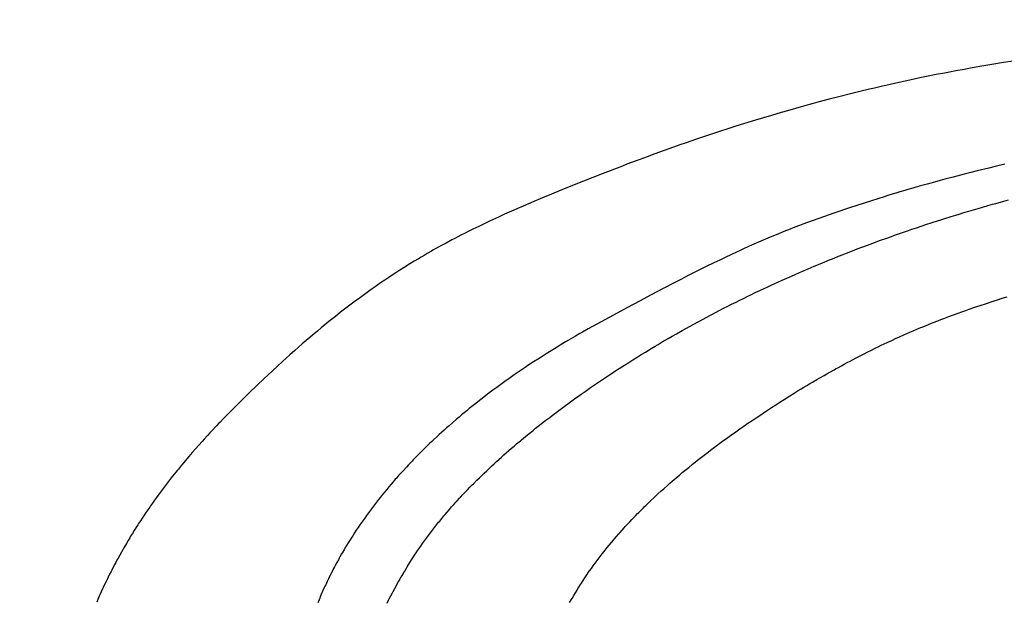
# Model space of a CAD drawing. Header units: inches. Extents: x 0 to 16, y 0 to 10.
# Tile 17 of 38: x 13.448 to 13.703, y 1.665 to 1.816. Entities that reach past the tile are written whole.
import ezdxf

# ---------------------------------------------------------------- set-up
doc = ezdxf.new("R2010")
doc.units = ezdxf.units.IN
doc.header["$LTSCALE"] = 0.935
doc.header["$MEASUREMENT"] = 0
doc.layers.get('0').update_dxf_attribs({"linetype": 'CONTINUOUS'})
doc.styles.get("Standard").update_dxf_attribs({"font": 'txt', "width": 0.8})
doc.dimstyles.get("Standard").update_dxf_attribs({"dimtxt": 0.15625, "dimasz": 0.1875, "dimexe": 0.125, "dimexo": 0.0625, "dimgap": 0.09, "dimtad": 0, "dimtih": 1, "dimtoh": 1, "dimzin": 4, "dimdsep": 46, "dimtxsty": 'Standard', "dimblk": '_FILLED', "dimblk1": '_FILLED', "dimblk2": '_FILLED', "dimcen": 0.09, "dimazin": 1, "dimtp": 0.01, "dimtm": 0.01, "dimtfac": 1, "dimtofl": 0, "dimtmove": 0, "dimatfit": 3, "dimldrblk": '_FILLED', "dimfxl": 1, "dimtolj": 1, "dimtzin": 4, "dimarcsym": 0})

# ---------------------------------------------------------------- blocks, each defined once
blk = doc.blocks.new('_FILLED')
at = {"color": 0, "linetype": 'ByBlock'}
blk.add_solid([(0, 0), (-1, 0.1667), (-1, -0.1667)], dxfattribs=at)

msp = doc.modelspace()

# ---------------------------------------------------------------- linework, layer by layer
at = {"color": 2, "linetype": 'Continuous'}
for p, q in [((13.69989, 1.80402), (13.69776, 1.80366)), ((13.70286, 1.8045), (13.69989, 1.80402)), ((13.70541, 1.80489), (13.70286, 1.8045)), ((13.68548, 1.80139), (13.68294, 1.80088)), ((13.68759, 1.80181), (13.68548, 1.80139)), ((13.68886, 1.80205), (13.68759, 1.80181)), ((13.69055, 1.80237), (13.68886, 1.80205)), ((13.69267, 1.80276), (13.69055, 1.80237)), ((13.69479, 1.80314), (13.69267, 1.80276)), ((13.69776, 1.80366), (13.69479, 1.80314)), ((13.67576, 1.79936), (13.67239, 1.7986)), ((13.67787, 1.79982), (13.67576, 1.79936)), ((13.68125, 1.80054), (13.67787, 1.79982)), ((13.68209, 1.80071), (13.68125, 1.80054)), ((13.68252, 1.8008), (13.68209, 1.80071)), ((13.68294, 1.80088), (13.68252, 1.8008)), ((13.66358, 1.7965), (13.66023, 1.79566)), ((13.66567, 1.79702), (13.66358, 1.7965)), ((13.66819, 1.79762), (13.66567, 1.79702)), ((13.66945, 1.79792), (13.66819, 1.79762)), ((13.67155, 1.79841), (13.66945, 1.79792)), ((13.67239, 1.7986), (13.67155, 1.79841)), ((13.65355, 1.7939), (13.65105, 1.79321)), ((13.6548, 1.79424), (13.65355, 1.7939)), ((13.65772, 1.79501), (13.6548, 1.79424)), ((13.66023, 1.79566), (13.65772, 1.79501)), ((13.64524, 1.79157), (13.64275, 1.79084)), ((13.6469, 1.79205), (13.64524, 1.79157)), ((13.64897, 1.79263), (13.6469, 1.79205)), ((13.65105, 1.79321), (13.64897, 1.79263)), ((13.63574, 1.78871), (13.63328, 1.78794)), ((13.63862, 1.7896), (13.63574, 1.78871)), ((13.64275, 1.79084), (13.63862, 1.7896)), ((13.62959, 1.78675), (13.62591, 1.78554)), ((13.63123, 1.78728), (13.62959, 1.78675)), ((13.63328, 1.78794), (13.63123, 1.78728)), ((13.62062, 1.78374), (13.619, 1.78317)), ((13.62306, 1.78458), (13.62062, 1.78374)), ((13.62591, 1.78554), (13.62306, 1.78458)), ((13.61496, 1.78174), (13.61254, 1.78086)), ((13.61738, 1.7826), (13.61496, 1.78174)), ((13.619, 1.78317), (13.61738, 1.7826)), ((13.60652, 1.77862), (13.60532, 1.77816)), ((13.60772, 1.77907), (13.60652, 1.77862)), ((13.61053, 1.78012), (13.60772, 1.77907)), ((13.61254, 1.78086), (13.61053, 1.78012)), ((13.60413, 1.7777), (13.5989, 1.77567)), ((13.60532, 1.77816), (13.60413, 1.7777)), ((13.69443, 1.77605), (13.69274, 1.77562)), ((13.69611, 1.77646), (13.69443, 1.77605)), ((13.69906, 1.77718), (13.69611, 1.77646)), ((13.70075, 1.77758), (13.69906, 1.77718)), ((13.70328, 1.77817), (13.70075, 1.77758)), ((13.59406, 1.77377), (13.59123, 1.77265)), ((13.59648, 1.77472), (13.59406, 1.77377)), ((13.5989, 1.77567), (13.59648, 1.77472)), ((13.68437, 1.7734), (13.68312, 1.77305)), ((13.68646, 1.77397), (13.68437, 1.7734)), ((13.68771, 1.77431), (13.68646, 1.77397)), ((13.68981, 1.77486), (13.68771, 1.77431)), ((13.69274, 1.77562), (13.68981, 1.77486)), ((13.58841, 1.77151), (13.5864, 1.77069)), ((13.59123, 1.77265), (13.58841, 1.77151)), ((13.67524, 1.77077), (13.67318, 1.77015)), ((13.67607, 1.77102), (13.67524, 1.77077)), ((13.67731, 1.77139), (13.67607, 1.77102)), ((13.67814, 1.77163), (13.67731, 1.77139)), ((13.67938, 1.77199), (13.67814, 1.77163)), ((13.68021, 1.77223), (13.67938, 1.77199)), ((13.68063, 1.77235), (13.68021, 1.77223)), ((13.68104, 1.77247), (13.68063, 1.77235)), ((13.68312, 1.77305), (13.68104, 1.77247)), ((13.58118, 1.76852), (13.58038, 1.76818)), ((13.58279, 1.76919), (13.58118, 1.76852)), ((13.58399, 1.7697), (13.58279, 1.76919)), ((13.58519, 1.77019), (13.58399, 1.7697)), ((13.5864, 1.77069), (13.58519, 1.77019)), ((13.66866, 1.76874), (13.66295, 1.76688)), ((13.6703, 1.76926), (13.66866, 1.76874)), ((13.67195, 1.76977), (13.6703, 1.76926)), ((13.67318, 1.77015), (13.67195, 1.76977)), ((13.70089, 1.76803), (13.70296, 1.7686)), ((13.70296, 1.7686), (13.7042, 1.76894)), ((13.5748, 1.76575), (13.57361, 1.76521)), ((13.57599, 1.76627), (13.5748, 1.76575)), ((13.57679, 1.76662), (13.57599, 1.76627)), ((13.57838, 1.76732), (13.57679, 1.76662)), ((13.58038, 1.76818), (13.57838, 1.76732)), ((13.66052, 1.76606), (13.6589, 1.7655)), ((13.66173, 1.76647), (13.66052, 1.76606)), ((13.66295, 1.76688), (13.66173, 1.76647)), ((13.69264, 1.76565), (13.69387, 1.76602)), ((13.69387, 1.76602), (13.69511, 1.76638)), ((13.69511, 1.76638), (13.69635, 1.76674)), ((13.69635, 1.76674), (13.69717, 1.76698)), ((13.69717, 1.76698), (13.698, 1.76722)), ((13.698, 1.76722), (13.69841, 1.76734)), ((13.69841, 1.76734), (13.69882, 1.76745)), ((13.69882, 1.76745), (13.70006, 1.7678)), ((13.70006, 1.7678), (13.70089, 1.76803)), ((13.56967, 1.7634), (13.56849, 1.76284)), ((13.57124, 1.76413), (13.56967, 1.7634)), ((13.57203, 1.76449), (13.57124, 1.76413)), ((13.57361, 1.76521), (13.57203, 1.76449)), ((13.65769, 1.76508), (13.65207, 1.76307)), ((13.6589, 1.7655), (13.65769, 1.76508)), ((13.68443, 1.76309), (13.68689, 1.76387)), ((13.68689, 1.76387), (13.68771, 1.76413)), ((13.68771, 1.76413), (13.68935, 1.76464)), ((13.68935, 1.76464), (13.69058, 1.76502)), ((13.69058, 1.76502), (13.6914, 1.76527)), ((13.6914, 1.76527), (13.69264, 1.76565)), ((13.5642, 1.76075), (13.56343, 1.76036)), ((13.56537, 1.76133), (13.5642, 1.76075)), ((13.56615, 1.76171), (13.56537, 1.76133)), ((13.56693, 1.76209), (13.56615, 1.76171)), ((13.56849, 1.76284), (13.56693, 1.76209)), ((13.6464, 1.7609), (13.6452, 1.76042)), ((13.64721, 1.76122), (13.6464, 1.7609)), ((13.64883, 1.76185), (13.64721, 1.76122)), ((13.65004, 1.76232), (13.64883, 1.76185)), ((13.65085, 1.76262), (13.65004, 1.76232)), ((13.65207, 1.76307), (13.65085, 1.76262)), ((13.67668, 1.76049), (13.67831, 1.76105)), ((13.67831, 1.76105), (13.67912, 1.76133)), ((13.67912, 1.76133), (13.68035, 1.76174)), ((13.68035, 1.76174), (13.68157, 1.76215)), ((13.68157, 1.76215), (13.68279, 1.76255)), ((13.68279, 1.76255), (13.68443, 1.76309)), ((13.55996, 1.75858), (13.55843, 1.75777)), ((13.56073, 1.75898), (13.55996, 1.75858)), ((13.56227, 1.75978), (13.56073, 1.75898)), ((13.56343, 1.76036), (13.56227, 1.75978)), ((13.64001, 1.75824), (13.63763, 1.75719)), ((13.6412, 1.75875), (13.64001, 1.75824)), ((13.6424, 1.75926), (13.6412, 1.75875)), ((13.644, 1.75992), (13.6424, 1.75926)), ((13.6452, 1.76042), (13.644, 1.75992)), ((13.66899, 1.75774), (13.67101, 1.75848)), ((13.67101, 1.75848), (13.67263, 1.75907)), ((13.67263, 1.75907), (13.67384, 1.7595)), ((13.67384, 1.7595), (13.67465, 1.75979)), ((13.67465, 1.75979), (13.67546, 1.76007)), ((13.67546, 1.76007), (13.67668, 1.76049)), ((13.55463, 1.75567), (13.5535, 1.75502)), ((13.555, 1.75588), (13.55463, 1.75567)), ((13.55576, 1.75631), (13.555, 1.75588)), ((13.5569, 1.75694), (13.55576, 1.75631)), ((13.55729, 1.75715), (13.5569, 1.75694)), ((13.55843, 1.75777), (13.55729, 1.75715)), ((13.63486, 1.75595), (13.63368, 1.75541)), ((13.63565, 1.75631), (13.63486, 1.75595)), ((13.63683, 1.75684), (13.63565, 1.75631)), ((13.63763, 1.75719), (13.63683, 1.75684)), ((13.66217, 1.75514), (13.66377, 1.75576)), ((13.66377, 1.75576), (13.66497, 1.75623)), ((13.66497, 1.75623), (13.66618, 1.75669)), ((13.66618, 1.75669), (13.66698, 1.75699)), ((13.66698, 1.75699), (13.66899, 1.75774)), ((13.55015, 1.75303), (13.54904, 1.75236)), ((13.55126, 1.7537), (13.55015, 1.75303)), ((13.552, 1.75414), (13.55126, 1.7537)), ((13.55275, 1.75458), (13.552, 1.75414)), ((13.5535, 1.75502), (13.55275, 1.75458)), ((13.62937, 1.75337), (13.62781, 1.75262)), ((13.63093, 1.75412), (13.62937, 1.75337)), ((13.63368, 1.75541), (13.63093, 1.75412)), ((13.65659, 1.7529), (13.65699, 1.75306)), ((13.65699, 1.75306), (13.65739, 1.75323)), ((13.65739, 1.75323), (13.65898, 1.75387)), ((13.65898, 1.75387), (13.66017, 1.75435)), ((13.66017, 1.75435), (13.66137, 1.75483)), ((13.66137, 1.75483), (13.66217, 1.75514)), ((13.54649, 1.75075), (13.54541, 1.75005)), ((13.54758, 1.75144), (13.54649, 1.75075)), ((13.54904, 1.75236), (13.54758, 1.75144)), ((13.62586, 1.75167), (13.62276, 1.75012)), ((13.62781, 1.75262), (13.62586, 1.75167)), ((13.64909, 1.74972), (13.65067, 1.7504)), ((13.65067, 1.7504), (13.65224, 1.75108)), ((13.65224, 1.75108), (13.65382, 1.75175)), ((13.65382, 1.75175), (13.6554, 1.75241)), ((13.6554, 1.75241), (13.65659, 1.7529)), ((13.54254, 1.74815), (13.54148, 1.74742)), ((13.54361, 1.74886), (13.54254, 1.74815)), ((13.54469, 1.74958), (13.54361, 1.74886)), ((13.54541, 1.75005), (13.54469, 1.74958)), ((13.61928, 1.74835), (13.61773, 1.74756)), ((13.62121, 1.74934), (13.61928, 1.74835)), ((13.62276, 1.75012), (13.62121, 1.74934)), ((13.6444, 1.74763), (13.64557, 1.74816)), ((13.64557, 1.74816), (13.64674, 1.74868)), ((13.64674, 1.74868), (13.64792, 1.7492)), ((13.64792, 1.7492), (13.64909, 1.74972)), ((13.53902, 1.7457), (13.53832, 1.7452)), ((13.54007, 1.74644), (13.53902, 1.7457)), ((13.54077, 1.74693), (13.54007, 1.74644)), ((13.54148, 1.74742), (13.54077, 1.74693)), ((13.61466, 1.74595), (13.61159, 1.74434)), ((13.61773, 1.74756), (13.61466, 1.74595)), ((13.63858, 1.74491), (13.63974, 1.74546)), ((13.63974, 1.74546), (13.6409, 1.74601)), ((13.6409, 1.74601), (13.64168, 1.74637)), ((13.64168, 1.74637), (13.64284, 1.74691)), ((13.64284, 1.74691), (13.64362, 1.74727)), ((13.64362, 1.74727), (13.6444, 1.74763)), ((13.5352, 1.74293), (13.53417, 1.74216)), ((13.53589, 1.74344), (13.5352, 1.74293)), ((13.53658, 1.74395), (13.53589, 1.74344)), ((13.53762, 1.7447), (13.53658, 1.74395)), ((13.53832, 1.7452), (13.53762, 1.7447)), ((13.60853, 1.74271), (13.60548, 1.74107)), ((13.61159, 1.74434), (13.60853, 1.74271)), ((13.63359, 1.74248), (13.63435, 1.74286)), ((13.63435, 1.74286), (13.6355, 1.74342)), ((13.6355, 1.74342), (13.63666, 1.74398)), ((13.63666, 1.74398), (13.63743, 1.74436)), ((13.63743, 1.74436), (13.63858, 1.74491)), ((13.69969, 1.74255), (13.70051, 1.74282)), ((13.70051, 1.74282), (13.70133, 1.74308)), ((13.70133, 1.74308), (13.70257, 1.74348)), ((13.70257, 1.74348), (13.7038, 1.74387)), ((13.53213, 1.74061), (13.53112, 1.73982)), ((13.53315, 1.74139), (13.53213, 1.74061)), ((13.53417, 1.74216), (13.53315, 1.74139)), ((13.60548, 1.74107), (13.60281, 1.73963)), ((13.62826, 1.73976), (13.6294, 1.74035)), ((13.6294, 1.74035), (13.63054, 1.74094)), ((13.63054, 1.74094), (13.6313, 1.74132)), ((13.6313, 1.74132), (13.63244, 1.7419)), ((13.63244, 1.7419), (13.63359, 1.74248)), ((13.69234, 1.74003), (13.69316, 1.74032)), ((13.69316, 1.74032), (13.69397, 1.7406)), ((13.69397, 1.7406), (13.6952, 1.74103)), ((13.6952, 1.74103), (13.69601, 1.74131)), ((13.69601, 1.74131), (13.69683, 1.74159)), ((13.69683, 1.74159), (13.69847, 1.74214)), ((13.69847, 1.74214), (13.69969, 1.74255)), ((13.5291, 1.73823), (13.5281, 1.73742)), ((13.52977, 1.73876), (13.5291, 1.73823)), ((13.53112, 1.73982), (13.52977, 1.73876)), ((13.60281, 1.73963), (13.59862, 1.73737)), ((13.62375, 1.73736), (13.62487, 1.73797)), ((13.62487, 1.73797), (13.626, 1.73857)), ((13.626, 1.73857), (13.62675, 1.73897)), ((13.62675, 1.73897), (13.62751, 1.73937)), ((13.62751, 1.73937), (13.62826, 1.73976)), ((13.68464, 1.73715), (13.68585, 1.73762)), ((13.68585, 1.73762), (13.68666, 1.73793)), ((13.68666, 1.73793), (13.68747, 1.73824)), ((13.68747, 1.73824), (13.68869, 1.7387)), ((13.68869, 1.7387), (13.6899, 1.73915)), ((13.6899, 1.73915), (13.69112, 1.73959)), ((13.69112, 1.73959), (13.69234, 1.74003)), ((13.52611, 1.7358), (13.52511, 1.73497)), ((13.5281, 1.73742), (13.52611, 1.7358)), ((13.5953, 1.73554), (13.59383, 1.73471)), ((13.59641, 1.73615), (13.5953, 1.73554)), ((13.59751, 1.73676), (13.59641, 1.73615)), ((13.59862, 1.73737), (13.59751, 1.73676)), ((13.61816, 1.73427), (13.61964, 1.7351)), ((13.61964, 1.7351), (13.62076, 1.73573)), ((13.62076, 1.73573), (13.6215, 1.73614)), ((13.6215, 1.73614), (13.62262, 1.73675)), ((13.62262, 1.73675), (13.62375, 1.73736)), ((13.67945, 1.73501), (13.68064, 1.73552)), ((13.68064, 1.73552), (13.68144, 1.73585)), ((13.68144, 1.73585), (13.68224, 1.73618)), ((13.68224, 1.73618), (13.68344, 1.73667)), ((13.68344, 1.73667), (13.68384, 1.73683)), ((13.68384, 1.73683), (13.68464, 1.73715)), ((13.52314, 1.73332), (13.52217, 1.73248)), ((13.5238, 1.73387), (13.52314, 1.73332)), ((13.52511, 1.73497), (13.5238, 1.73387)), ((13.59016, 1.73258), (13.58943, 1.73215)), ((13.59199, 1.73366), (13.59016, 1.73258)), ((13.59309, 1.73429), (13.59199, 1.73366)), ((13.59383, 1.73471), (13.59309, 1.73429)), ((13.61448, 1.73214), (13.61521, 1.73257)), ((13.61521, 1.73257), (13.61595, 1.733)), ((13.61595, 1.733), (13.61705, 1.73364)), ((13.61705, 1.73364), (13.61816, 1.73427)), ((13.67277, 1.73201), (13.67394, 1.73255)), ((13.67394, 1.73255), (13.67512, 1.73309)), ((13.67512, 1.73309), (13.6759, 1.73345)), ((13.6759, 1.73345), (13.67708, 1.73398)), ((13.67708, 1.73398), (13.67787, 1.73432)), ((13.67787, 1.73432), (13.67866, 1.73467)), ((13.67866, 1.73467), (13.67945, 1.73501)), ((13.52119, 1.73164), (13.51925, 1.72994)), ((13.52217, 1.73248), (13.52119, 1.73164)), ((13.58651, 1.73039), (13.58434, 1.72904)), ((13.58724, 1.73083), (13.58651, 1.73039)), ((13.58797, 1.73128), (13.58724, 1.73083)), ((13.58943, 1.73215), (13.58797, 1.73128)), ((13.6101, 1.72953), (13.61156, 1.73041)), ((13.61156, 1.73041), (13.61265, 1.73106)), ((13.61265, 1.73106), (13.61338, 1.7315)), ((13.61338, 1.7315), (13.61448, 1.73214)), ((13.66851, 1.72995), (13.66967, 1.73052)), ((13.66967, 1.73052), (13.67044, 1.7309)), ((13.67044, 1.7309), (13.67122, 1.73127)), ((13.67122, 1.73127), (13.67199, 1.73164)), ((13.67199, 1.73164), (13.67277, 1.73201)), ((13.51796, 1.7288), (13.51604, 1.72707)), ((13.51925, 1.72994), (13.51796, 1.7288)), ((13.58253, 1.72789), (13.5811, 1.72696)), ((13.58434, 1.72904), (13.58253, 1.72789)), ((13.60578, 1.72685), (13.60685, 1.72752)), ((13.60685, 1.72752), (13.60793, 1.7282)), ((13.60793, 1.7282), (13.60902, 1.72887)), ((13.60902, 1.72887), (13.6101, 1.72953)), ((13.66316, 1.7272), (13.66392, 1.7276)), ((13.66392, 1.7276), (13.66468, 1.728)), ((13.66468, 1.728), (13.66544, 1.72839)), ((13.66544, 1.72839), (13.66659, 1.72898)), ((13.66659, 1.72898), (13.66774, 1.72956)), ((13.66774, 1.72956), (13.66851, 1.72995)), ((13.51476, 1.7259), (13.51223, 1.72355)), ((13.51604, 1.72707), (13.51476, 1.7259)), ((13.57896, 1.72555), (13.57789, 1.72483)), ((13.57967, 1.72602), (13.57896, 1.72555)), ((13.5811, 1.72696), (13.57967, 1.72602)), ((13.60221, 1.72456), (13.60328, 1.72525)), ((13.60328, 1.72525), (13.6047, 1.72616)), ((13.6047, 1.72616), (13.60578, 1.72685)), ((13.65788, 1.72431), (13.659, 1.72494)), ((13.659, 1.72494), (13.65938, 1.72515)), ((13.65938, 1.72515), (13.66013, 1.72556)), ((13.66013, 1.72556), (13.66089, 1.72598)), ((13.66089, 1.72598), (13.66164, 1.72639)), ((13.66164, 1.72639), (13.6624, 1.72679)), ((13.6624, 1.72679), (13.66316, 1.7272)), ((13.51128, 1.72266), (13.50939, 1.72087)), ((13.51223, 1.72355), (13.51128, 1.72266)), ((13.57507, 1.72288), (13.57367, 1.72189)), ((13.57612, 1.72361), (13.57507, 1.72288)), ((13.57683, 1.7241), (13.57612, 1.72361)), ((13.57789, 1.72483), (13.57683, 1.7241)), ((13.59868, 1.72222), (13.59974, 1.72292)), ((13.59974, 1.72292), (13.6008, 1.72363)), ((13.6008, 1.72363), (13.6015, 1.72409)), ((13.6015, 1.72409), (13.60221, 1.72456)), ((13.6534, 1.72173), (13.65452, 1.72239)), ((13.65452, 1.72239), (13.65526, 1.72282)), ((13.65526, 1.72282), (13.65638, 1.72346)), ((13.65638, 1.72346), (13.65713, 1.72389)), ((13.65713, 1.72389), (13.65788, 1.72431)), ((13.50939, 1.72087), (13.50751, 1.71905)), ((13.57158, 1.72037), (13.57055, 1.71961)), ((13.57228, 1.72088), (13.57158, 1.72037)), ((13.57297, 1.72138), (13.57228, 1.72088)), ((13.57367, 1.72189), (13.57297, 1.72138)), ((13.5945, 1.71934), (13.59519, 1.71983)), ((13.59519, 1.71983), (13.59554, 1.72007)), ((13.59554, 1.72007), (13.59589, 1.72031)), ((13.59589, 1.72031), (13.59693, 1.72103)), ((13.59693, 1.72103), (13.59798, 1.72174)), ((13.59798, 1.72174), (13.59868, 1.72222)), ((13.64971, 1.71952), (13.65045, 1.71997)), ((13.65045, 1.71997), (13.65119, 1.72041)), ((13.65119, 1.72041), (13.65192, 1.72086)), ((13.65192, 1.72086), (13.65266, 1.7213)), ((13.65266, 1.7213), (13.6534, 1.72173)), ((13.50751, 1.71905), (13.50533, 1.71692)), ((13.56781, 1.71753), (13.56713, 1.717)), ((13.56918, 1.71858), (13.56781, 1.71753)), ((13.56986, 1.71909), (13.56918, 1.71858)), ((13.57055, 1.71961), (13.56986, 1.71909)), ((13.5914, 1.71714), (13.59209, 1.71763)), ((13.59209, 1.71763), (13.59278, 1.71812)), ((13.59278, 1.71812), (13.59346, 1.71861)), ((13.59346, 1.71861), (13.5945, 1.71934)), ((13.64496, 1.71655), (13.64606, 1.71724)), ((13.64606, 1.71724), (13.64751, 1.71816)), ((13.64751, 1.71816), (13.64861, 1.71884)), ((13.64861, 1.71884), (13.64971, 1.71952)), ((13.50533, 1.71692), (13.50288, 1.71447)), ((13.56445, 1.71487), (13.56378, 1.71432)), ((13.56511, 1.71541), (13.56445, 1.71487)), ((13.56612, 1.71621), (13.56511, 1.71541)), ((13.56713, 1.717), (13.56612, 1.71621)), ((13.58732, 1.71414), (13.588, 1.71465)), ((13.588, 1.71465), (13.58867, 1.71515)), ((13.58867, 1.71515), (13.58935, 1.71565)), ((13.58935, 1.71565), (13.59003, 1.71615)), ((13.59003, 1.71615), (13.59072, 1.71665)), ((13.59072, 1.71665), (13.5914, 1.71714)), ((13.64171, 1.71444), (13.64279, 1.71515)), ((13.64279, 1.71515), (13.64388, 1.71585)), ((13.64388, 1.71585), (13.64496, 1.71655)), ((13.50077, 1.71231), (13.49987, 1.71138)), ((13.50197, 1.71355), (13.50077, 1.71231)), ((13.50288, 1.71447), (13.50197, 1.71355)), ((13.56115, 1.71212), (13.56017, 1.71128)), ((13.5618, 1.71268), (13.56115, 1.71212)), ((13.56246, 1.71323), (13.5618, 1.71268)), ((13.56312, 1.71378), (13.56246, 1.71323)), ((13.56378, 1.71432), (13.56312, 1.71378)), ((13.5843, 1.71184), (13.5853, 1.71261)), ((13.5853, 1.71261), (13.58597, 1.71312)), ((13.58597, 1.71312), (13.58665, 1.71363)), ((13.58665, 1.71363), (13.58732, 1.71414)), ((13.63776, 1.7118), (13.63883, 1.71252)), ((13.63883, 1.71252), (13.63919, 1.71277)), ((13.63919, 1.71277), (13.64063, 1.71372)), ((13.64063, 1.71372), (13.64171, 1.71444)), ((13.49898, 1.71044), (13.49781, 1.70919)), ((13.49958, 1.71107), (13.49898, 1.71044)), ((13.49987, 1.71138), (13.49958, 1.71107)), ((13.55856, 1.70987), (13.55792, 1.7093)), ((13.5592, 1.71044), (13.55856, 1.70987)), ((13.56017, 1.71128), (13.5592, 1.71044)), ((13.58099, 1.70924), (13.58165, 1.70977)), ((13.58165, 1.70977), (13.58264, 1.71055)), ((13.58264, 1.71055), (13.58363, 1.71133)), ((13.58363, 1.71133), (13.5843, 1.71184)), ((13.63387, 1.70912), (13.63456, 1.7096)), ((13.63456, 1.7096), (13.63562, 1.71033)), ((13.63562, 1.71033), (13.63668, 1.71107)), ((13.63668, 1.71107), (13.63776, 1.7118)), ((13.49664, 1.70793), (13.49578, 1.70698)), ((13.49722, 1.70856), (13.49664, 1.70793)), ((13.49781, 1.70919), (13.49722, 1.70856)), ((13.55602, 1.70757), (13.55508, 1.70669)), ((13.55665, 1.70815), (13.55602, 1.70757)), ((13.55728, 1.70872), (13.55665, 1.70815)), ((13.55792, 1.7093), (13.55728, 1.70872)), ((13.57802, 1.70681), (13.57901, 1.70763)), ((13.57901, 1.70763), (13.58, 1.70844)), ((13.58, 1.70844), (13.58033, 1.70871)), ((13.58033, 1.70871), (13.58099, 1.70924)), ((13.63007, 1.7064), (13.63145, 1.7074)), ((13.63145, 1.7074), (13.63249, 1.70814)), ((13.63249, 1.70814), (13.63318, 1.70863)), ((13.63318, 1.70863), (13.63387, 1.70912)), ((13.49435, 1.70539), (13.4935, 1.70443)), ((13.4952, 1.70635), (13.49435, 1.70539)), ((13.49578, 1.70698), (13.4952, 1.70635)), ((13.55292, 1.70461), (13.55231, 1.70401)), ((13.55354, 1.70521), (13.55292, 1.70461)), ((13.55415, 1.7058), (13.55354, 1.70521)), ((13.55477, 1.70639), (13.55415, 1.7058)), ((13.55508, 1.70669), (13.55477, 1.70639)), ((13.57474, 1.70403), (13.57539, 1.70459)), ((13.57539, 1.70459), (13.57605, 1.70515)), ((13.57605, 1.70515), (13.5767, 1.70571)), ((13.5767, 1.70571), (13.57769, 1.70654)), ((13.57769, 1.70654), (13.57802, 1.70681)), ((13.627, 1.70412), (13.62802, 1.70489)), ((13.62802, 1.70489), (13.62905, 1.70565)), ((13.62905, 1.70565), (13.63007, 1.7064)), ((13.49182, 1.7025), (13.49127, 1.70185)), ((13.49266, 1.70347), (13.49182, 1.7025)), ((13.4935, 1.70443), (13.49266, 1.70347)), ((13.55051, 1.70219), (13.54991, 1.70158)), ((13.5511, 1.7028), (13.55051, 1.70219)), ((13.55171, 1.70341), (13.5511, 1.7028)), ((13.55231, 1.70401), (13.55171, 1.70341)), ((13.57215, 1.70173), (13.57279, 1.70231)), ((13.57279, 1.70231), (13.57344, 1.70289)), ((13.57344, 1.70289), (13.57409, 1.70346)), ((13.57409, 1.70346), (13.57474, 1.70403)), ((13.62363, 1.70152), (13.6243, 1.70204)), ((13.6243, 1.70204), (13.62497, 1.70257)), ((13.62497, 1.70257), (13.62565, 1.70309)), ((13.62565, 1.70309), (13.62632, 1.7036)), ((13.62632, 1.7036), (13.627, 1.70412)), ((13.4899, 1.70021), (13.48909, 1.69922)), ((13.49045, 1.70087), (13.4899, 1.70021)), ((13.49127, 1.70185), (13.49045, 1.70087)), ((13.54815, 1.69972), (13.54728, 1.69877)), ((13.54873, 1.70034), (13.54815, 1.69972)), ((13.54902, 1.70065), (13.54873, 1.70034)), ((13.54961, 1.70127), (13.54902, 1.70065)), ((13.54991, 1.70158), (13.54961, 1.70127)), ((13.56896, 1.69878), (13.56959, 1.69937)), ((13.56959, 1.69937), (13.57023, 1.69997)), ((13.57023, 1.69997), (13.57087, 1.70056)), ((13.57087, 1.70056), (13.57151, 1.70115)), ((13.57151, 1.70115), (13.57215, 1.70173)), ((13.62065, 1.69912), (13.62131, 1.69965)), ((13.62131, 1.69965), (13.6223, 1.70046)), ((13.6223, 1.70046), (13.62296, 1.70099)), ((13.62296, 1.70099), (13.62363, 1.70152)), ((13.48722, 1.6969), (13.48644, 1.69589)), ((13.48802, 1.6979), (13.48722, 1.6969)), ((13.48882, 1.69889), (13.48802, 1.6979)), ((13.48909, 1.69922), (13.48882, 1.69889)), ((13.54557, 1.69687), (13.54529, 1.69655)), ((13.54614, 1.69751), (13.54557, 1.69687)), ((13.54671, 1.69814), (13.54614, 1.69751)), ((13.54728, 1.69877), (13.54671, 1.69814)), ((13.56645, 1.69635), (13.56708, 1.69696)), ((13.56708, 1.69696), (13.5677, 1.69757)), ((13.5677, 1.69757), (13.56833, 1.69817)), ((13.56833, 1.69817), (13.56896, 1.69878)), ((13.61707, 1.6961), (13.61803, 1.69693)), ((13.61803, 1.69693), (13.61901, 1.69775)), ((13.61901, 1.69775), (13.61966, 1.6983)), ((13.61966, 1.6983), (13.62065, 1.69912)), ((13.4854, 1.69454), (13.48488, 1.69386)), ((13.48591, 1.69522), (13.4854, 1.69454)), ((13.48644, 1.69589), (13.48591, 1.69522)), ((13.54362, 1.6946), (13.54307, 1.69395)), ((13.54417, 1.69526), (13.54362, 1.6946)), ((13.54473, 1.6959), (13.54417, 1.69526)), ((13.54529, 1.69655), (13.54473, 1.6959)), ((13.564, 1.69386), (13.56461, 1.69449)), ((13.56461, 1.69449), (13.56522, 1.69511)), ((13.56522, 1.69511), (13.56553, 1.69542)), ((13.56553, 1.69542), (13.56645, 1.69635)), ((13.61483, 1.69413), (13.61579, 1.69498)), ((13.61579, 1.69498), (13.61642, 1.69554)), ((13.61642, 1.69554), (13.61707, 1.6961)), ((13.48336, 1.6918), (13.48286, 1.69111)), ((13.48387, 1.69249), (13.48336, 1.6918)), ((13.48437, 1.69317), (13.48387, 1.69249)), ((13.48488, 1.69386), (13.48437, 1.69317)), ((13.54146, 1.69197), (13.54093, 1.6913)), ((13.54199, 1.69263), (13.54146, 1.69197)), ((13.54253, 1.69329), (13.54199, 1.69263)), ((13.54307, 1.69395), (13.54253, 1.69329)), ((13.56191, 1.69165), (13.56221, 1.69197)), ((13.56221, 1.69197), (13.5628, 1.6926)), ((13.5628, 1.6926), (13.5634, 1.69323)), ((13.5634, 1.69323), (13.564, 1.69386)), ((13.6114, 1.69095), (13.61233, 1.69183)), ((13.61233, 1.69183), (13.61264, 1.69212)), ((13.61264, 1.69212), (13.61326, 1.6927)), ((13.61326, 1.6927), (13.6142, 1.69356)), ((13.6142, 1.69356), (13.61483, 1.69413)), ((13.48163, 1.68936), (13.48114, 1.68866)), ((13.48187, 1.68971), (13.48163, 1.68936)), ((13.48237, 1.69041), (13.48187, 1.68971)), ((13.48286, 1.69111), (13.48237, 1.69041)), ((13.53937, 1.68927), (13.53886, 1.68859)), ((13.53963, 1.68961), (13.53937, 1.68927)), ((13.54014, 1.69029), (13.53963, 1.68961)), ((13.5404, 1.69063), (13.54014, 1.69029)), ((13.54093, 1.6913), (13.5404, 1.69063)), ((13.5593, 1.68873), (13.55987, 1.68939)), ((13.55987, 1.68939), (13.56045, 1.69004)), ((13.56045, 1.69004), (13.56103, 1.69068)), ((13.56103, 1.69068), (13.56132, 1.691)), ((13.56132, 1.691), (13.56191, 1.69165)), ((13.60898, 1.68858), (13.60958, 1.68918)), ((13.60958, 1.68918), (13.60988, 1.68948)), ((13.60988, 1.68948), (13.61018, 1.68977)), ((13.61018, 1.68977), (13.61049, 1.69007)), ((13.61049, 1.69007), (13.6111, 1.69066)), ((13.6111, 1.69066), (13.6114, 1.69095)), ((13.48018, 1.68724), (13.4797, 1.68653)), ((13.48066, 1.68795), (13.48018, 1.68724)), ((13.48114, 1.68866), (13.48066, 1.68795)), ((13.53785, 1.68722), (13.53735, 1.68653)), ((13.5381, 1.68756), (13.53785, 1.68722)), ((13.5386, 1.68825), (13.5381, 1.68756)), ((13.53886, 1.68859), (13.5386, 1.68825)), ((13.55734, 1.68642), (13.55789, 1.68709)), ((13.55789, 1.68709), (13.55817, 1.68742)), ((13.55817, 1.68742), (13.55873, 1.68808)), ((13.55873, 1.68808), (13.5593, 1.68873)), ((13.6069, 1.68646), (13.60749, 1.68707)), ((13.60749, 1.68707), (13.60808, 1.68768)), ((13.60808, 1.68768), (13.60838, 1.68798)), ((13.60838, 1.68798), (13.60898, 1.68858)), ((13.47853, 1.68473), (13.47806, 1.684)), ((13.47876, 1.68509), (13.47853, 1.68473)), ((13.47923, 1.68581), (13.47876, 1.68509)), ((13.4797, 1.68653), (13.47923, 1.68581)), ((13.53565, 1.68407), (13.53517, 1.68337)), ((13.53613, 1.68478), (13.53565, 1.68407)), ((13.53661, 1.68548), (13.53613, 1.68478)), ((13.5371, 1.68618), (13.53661, 1.68548)), ((13.53735, 1.68653), (13.5371, 1.68618)), ((13.55517, 1.68373), (13.5557, 1.68441)), ((13.5557, 1.68441), (13.55597, 1.68475)), ((13.55597, 1.68475), (13.55651, 1.68542)), ((13.55651, 1.68542), (13.55679, 1.68575)), ((13.55679, 1.68575), (13.55734, 1.68642)), ((13.60459, 1.68398), (13.60488, 1.6843)), ((13.60488, 1.6843), (13.60545, 1.68492)), ((13.60545, 1.68492), (13.60603, 1.68554)), ((13.60603, 1.68554), (13.60661, 1.68615)), ((13.60661, 1.68615), (13.6069, 1.68646)), ((13.4767, 1.6818), (13.47648, 1.68143)), ((13.47715, 1.68254), (13.4767, 1.6818)), ((13.47761, 1.68327), (13.47715, 1.68254)), ((13.47806, 1.684), (13.47761, 1.68327)), ((13.53401, 1.68158), (13.53355, 1.68086)), ((13.53424, 1.68194), (13.53401, 1.68158)), ((13.5347, 1.68265), (13.53424, 1.68194)), ((13.53517, 1.68337), (13.5347, 1.68265)), ((13.55336, 1.68134), (13.55387, 1.68203)), ((13.55387, 1.68203), (13.55438, 1.68271)), ((13.55438, 1.68271), (13.55465, 1.68305)), ((13.55465, 1.68305), (13.55517, 1.68373)), ((13.60208, 1.68113), (13.60263, 1.68177)), ((13.60263, 1.68177), (13.60319, 1.68241)), ((13.60319, 1.68241), (13.60347, 1.68272)), ((13.60347, 1.68272), (13.60403, 1.68336)), ((13.60403, 1.68336), (13.60459, 1.68398)), ((13.47559, 1.67994), (13.47493, 1.67882)), ((13.47603, 1.68069), (13.47559, 1.67994)), ((13.47648, 1.68143), (13.47603, 1.68069)), ((13.53265, 1.67941), (13.53221, 1.67868)), ((13.5331, 1.68013), (13.53265, 1.67941)), ((13.53355, 1.68086), (13.5331, 1.68013)), ((13.55138, 1.67856), (13.55186, 1.67926)), ((13.55186, 1.67926), (13.55235, 1.67995)), ((13.55235, 1.67995), (13.5526, 1.6803)), ((13.5526, 1.6803), (13.5531, 1.68099)), ((13.5531, 1.68099), (13.55336, 1.68134)), ((13.60019, 1.67886), (13.60073, 1.67951)), ((13.60073, 1.67951), (13.60127, 1.68016)), ((13.60127, 1.68016), (13.60181, 1.68081)), ((13.60181, 1.68081), (13.60208, 1.68113)), ((13.47386, 1.67692), (13.47344, 1.67615)), ((13.47429, 1.67768), (13.47386, 1.67692)), ((13.47472, 1.67844), (13.47429, 1.67768)), ((13.47493, 1.67882), (13.47472, 1.67844)), ((13.53093, 1.67647), (13.53072, 1.6761)), ((13.53135, 1.67721), (13.53093, 1.67647)), ((13.53157, 1.67758), (13.53135, 1.67721)), ((13.532, 1.67831), (13.53157, 1.67758)), ((13.53221, 1.67868), (13.532, 1.67831)), ((13.54951, 1.67573), (13.54997, 1.67644)), ((13.54997, 1.67644), (13.55043, 1.67715)), ((13.55043, 1.67715), (13.55066, 1.6775)), ((13.55066, 1.6775), (13.55114, 1.67821)), ((13.55114, 1.67821), (13.55138, 1.67856)), ((13.59811, 1.67621), (13.59862, 1.67688)), ((13.59862, 1.67688), (13.59888, 1.67721)), ((13.59888, 1.67721), (13.5994, 1.67787)), ((13.5994, 1.67787), (13.59967, 1.6782)), ((13.59967, 1.6782), (13.60019, 1.67886)), ((13.4722, 1.67383), (13.47181, 1.67306)), ((13.47261, 1.67461), (13.4722, 1.67383)), ((13.47282, 1.67499), (13.47261, 1.67461)), ((13.47323, 1.67577), (13.47282, 1.67499)), ((13.47344, 1.67615), (13.47323, 1.67577)), ((13.52951, 1.67385), (13.52931, 1.67347)), ((13.52971, 1.67423), (13.52951, 1.67385)), ((13.53011, 1.67498), (13.52971, 1.67423)), ((13.53052, 1.67572), (13.53011, 1.67498)), ((13.53072, 1.6761), (13.53052, 1.67572)), ((13.54817, 1.67355), (13.54839, 1.67392)), ((13.54839, 1.67392), (13.54862, 1.6743)), ((13.54862, 1.6743), (13.54906, 1.67502)), ((13.54906, 1.67502), (13.54951, 1.67573)), ((13.59611, 1.67349), (13.5966, 1.67418)), ((13.5966, 1.67418), (13.5971, 1.67486)), ((13.5971, 1.67486), (13.5976, 1.67553)), ((13.5976, 1.67553), (13.59811, 1.67621)), ((13.47124, 1.67194), (13.47087, 1.67119)), ((13.47162, 1.67269), (13.47124, 1.67194)), ((13.47181, 1.67306), (13.47162, 1.67269)), ((13.52835, 1.67157), (13.52797, 1.67081)), ((13.52873, 1.67233), (13.52835, 1.67157)), ((13.52892, 1.67271), (13.52873, 1.67233)), ((13.52931, 1.67347), (13.52892, 1.67271)), ((13.54662, 1.67091), (13.54705, 1.67166)), ((13.54705, 1.67166), (13.54749, 1.67242)), ((13.54749, 1.67242), (13.54772, 1.67279)), ((13.54772, 1.67279), (13.54817, 1.67355)), ((13.59443, 1.67107), (13.59491, 1.67177)), ((13.59491, 1.67177), (13.59538, 1.67246)), ((13.59538, 1.67246), (13.59563, 1.67281)), ((13.59563, 1.67281), (13.59611, 1.67349)), ((13.46996, 1.6693), (13.46961, 1.66854)), ((13.47032, 1.67006), (13.46996, 1.6693)), ((13.47069, 1.67081), (13.47032, 1.67006)), ((13.47087, 1.67119), (13.47069, 1.67081)), ((13.52706, 1.66888), (13.52689, 1.66849)), ((13.52724, 1.66926), (13.52706, 1.66888)), ((13.52761, 1.67004), (13.52724, 1.66926)), ((13.52779, 1.67042), (13.52761, 1.67004)), ((13.52797, 1.67081), (13.52779, 1.67042)), ((13.54514, 1.66826), (13.54556, 1.66902)), ((13.54556, 1.66902), (13.54598, 1.66978)), ((13.54598, 1.66978), (13.54619, 1.67015)), ((13.54619, 1.67015), (13.54662, 1.67091)), ((13.59283, 1.66859), (13.59328, 1.6693)), ((13.59328, 1.6693), (13.59351, 1.66966)), ((13.59351, 1.66966), (13.59397, 1.67036)), ((13.59397, 1.67036), (13.59443, 1.67107)), ((13.46857, 1.66624), (13.46823, 1.66546)), ((13.46874, 1.66662), (13.46857, 1.66624)), ((13.46908, 1.66739), (13.46874, 1.66662)), ((13.46943, 1.66816), (13.46908, 1.66739)), ((13.46961, 1.66854), (13.46943, 1.66816)), ((13.52619, 1.66693), (13.52585, 1.66614)), ((13.52636, 1.66732), (13.52619, 1.66693)), ((13.52654, 1.66771), (13.52636, 1.66732)), ((13.52689, 1.66849), (13.52654, 1.66771)), ((13.54373, 1.6656), (13.54413, 1.66636)), ((13.54413, 1.66636), (13.54453, 1.66712)), ((13.54453, 1.66712), (13.54473, 1.6675)), ((13.54473, 1.6675), (13.54514, 1.66826)), ((13.59108, 1.6657), (13.59151, 1.66643)), ((13.59151, 1.66643), (13.59194, 1.66715)), ((13.59194, 1.66715), (13.59238, 1.66787)), ((13.59238, 1.66787), (13.59261, 1.66823)), ((13.59261, 1.66823), (13.59283, 1.66859)), ((13.46823, 1.66546), (13.4679, 1.66469)), ((13.52552, 1.66536), (13.52519, 1.66457)), ((13.52569, 1.66575), (13.52552, 1.66536)), ((13.52585, 1.66614), (13.52569, 1.66575)), ((13.54314, 1.66445), (13.54353, 1.66522)), ((13.54353, 1.66522), (13.54373, 1.6656)), ((13.59046, 1.6646), (13.59087, 1.66533)), ((13.59087, 1.66533), (13.59108, 1.6657))]:
    msp.add_line(p, q, dxfattribs=at)

# ---------------------------------------------------------------- leaders
msp.add_leader([(11.32703, 1.78373), (13.28038, 2.36332), (13.53038, 2.36332)], dimstyle='Standard', override={"dimtad": 0}, dxfattribs=at)

doc.saveas('drawing.dxf')
